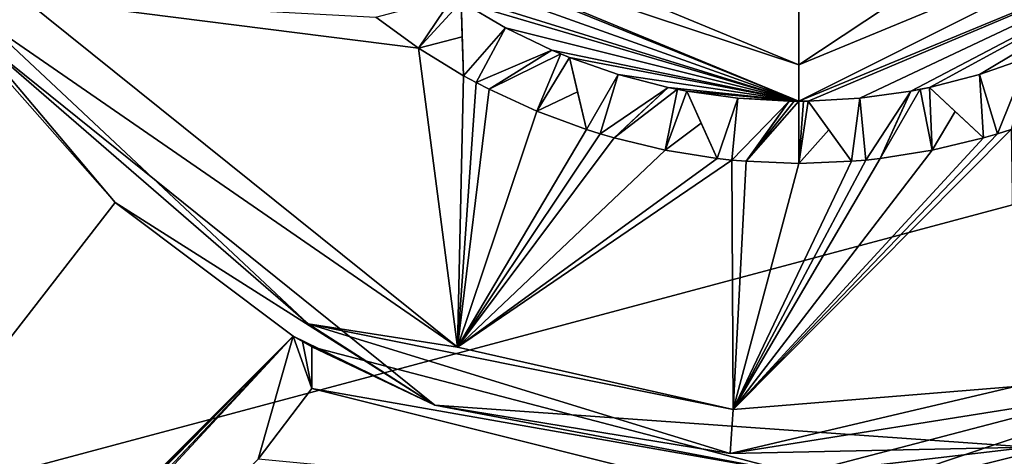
# Model space of a CAD drawing. Extents: x -50 to 50, y -119 to 244.
# Tile 42 of 112: x -6.26 to 1.65, y -7.86 to -4.34. Entities that reach past the tile are written whole.
import ezdxf

# ---------------------------------------------------------------- set-up
doc = ezdxf.new("R2010")
doc.units = 0
doc.header["$LTSCALE"] = 65.185185
for name, color, linetype in [('114', 7, 'CONTINUOUS'), ('116', 7, 'CONTINUOUS'), ('118', 7, 'CONTINUOUS'), ('119', 7, 'CONTINUOUS'), ('149', 7, 'CONTINUOUS'), ('151', 7, 'CONTINUOUS'), ('152', 7, 'CONTINUOUS'), ('153', 7, 'CONTINUOUS'), ('154', 7, 'CONTINUOUS'), ('155', 7, 'CONTINUOUS'), ('156', 7, 'CONTINUOUS'), ('157', 7, 'CONTINUOUS'), ('158', 7, 'CONTINUOUS'), ('159', 7, 'CONTINUOUS'), ('160', 7, 'CONTINUOUS'), ('161', 7, 'CONTINUOUS'), ('162', 7, 'CONTINUOUS'), ('163', 7, 'CONTINUOUS'), ('164', 7, 'CONTINUOUS'), ('165', 7, 'CONTINUOUS'), ('166', 7, 'CONTINUOUS'), ('167', 7, 'CONTINUOUS'), ('168', 7, 'CONTINUOUS'), ('390', 7, 'CONTINUOUS'), ('402', 7, 'CONTINUOUS'), ('403', 7, 'CONTINUOUS'), ('425', 7, 'CONTINUOUS'), ('728', 7, 'CONTINUOUS'), ('872', 7, 'CONTINUOUS'), ('873', 7, 'CONTINUOUS'), ('943', 7, 'CONTINUOUS'), ('955', 7, 'CONTINUOUS'), ('956', 7, 'CONTINUOUS'), ('957', 7, 'CONTINUOUS'), ('958', 7, 'CONTINUOUS'), ('959', 7, 'CONTINUOUS')]:
    doc.layers.add(name, color=color, linetype=linetype)

msp = doc.modelspace()

# ---------------------------------------------------------------- linework, layer by layer
at = {"layer": '114', "linetype": 'CONTINUOUS'}
for points in [[(-20.3561, -11.7422, 71), (23.5, 0, 71), (-23.5, 0, 71), (-20.3561, -11.7422, 71)], [(20.3561, -11.7422, 71), (23.5, 0, 71), (-20.3561, -11.7422, 71), (20.3561, -11.7422, 71)]]:
    msp.add_3dface(points, dxfattribs=at)
at = {"layer": '116', "linetype": 'CONTINUOUS'}
for points in [[(-2.7439, -6.98, 43), (-6.2361, -4.1667, 43), (-3.0556, -4.5731, 43), (-2.7439, -6.98, 43)], [(-3.0556, -4.5731, 43), (-6.2361, -4.1667, 43), (-3.3986, -4.3243, 43), (-3.0556, -4.5731, 43)], [(-2.6946, -4.7947, 43), (-2.7439, -6.98, 43), (-3.0556, -4.5731, 43), (-2.6946, -4.7947, 43)], [(-2.5927, -4.8506, 43), (-2.7439, -6.98, 43), (-2.6946, -4.7947, 43), (-2.5927, -4.8506, 43)], [(-2.4896, -4.9043, 43), (-2.7439, -6.98, 43), (-2.5927, -4.8506, 43), (-2.4896, -4.9043, 43)], [(-2.1048, -5.0813, 43), (-2.7439, -6.98, 43), (-2.4896, -4.9043, 43), (-2.1048, -5.0813, 43)], [(-1.7074, -5.2283, 43), (-2.7439, -6.98, 43), (-2.1048, -5.0813, 43), (-1.7074, -5.2283, 43)], [(-1.5966, -5.2632, 43), (-2.7439, -6.98, 43), (-1.7074, -5.2283, 43), (-1.5966, -5.2632, 43)], [(-1.485, -5.2957, 43), (-2.7439, -6.98, 43), (-1.5966, -5.2632, 43), (-1.485, -5.2957, 43)], [(-1.073, -5.3943, 43), (-2.7439, -6.98, 43), (-1.485, -5.2957, 43), (-1.073, -5.3943, 43)], [(1.738, -7.2958, 43), (-0.5272, -7.4814, 43), (1.7074, -5.2283, 43), (1.738, -7.2958, 43)], [(1.7074, -5.2283, 43), (-0.5272, -7.4814, 43), (1.5966, -5.2632, 43), (1.7074, -5.2283, 43)], [(1.5966, -5.2632, 43), (-0.5272, -7.4814, 43), (1.485, -5.2957, 43), (1.5966, -5.2632, 43)], [(1.485, -5.2957, 43), (-0.5272, -7.4814, 43), (1.073, -5.3943, 43), (1.485, -5.2957, 43)], [(-0.6546, -5.4609, 43), (-2.7439, -6.98, 43), (-1.073, -5.3943, 43), (-0.6546, -5.4609, 43)], [(1.073, -5.3943, 43), (-0.5272, -7.4814, 43), (0.6546, -5.4609, 43), (1.073, -5.3943, 43)], [(-0.5391, -5.4735, 43), (-2.7439, -6.98, 43), (-0.6546, -5.4609, 43), (-0.5391, -5.4735, 43)], [(-0.5272, -7.4814, 43), (-2.7439, -6.98, 43), (-0.5391, -5.4735, 43), (-0.5272, -7.4814, 43)], [(-0.4234, -5.4837, 43), (-0.5272, -7.4814, 43), (-0.5391, -5.4735, 43), (-0.4234, -5.4837, 43)], [(0.6546, -5.4609, 43), (-0.5272, -7.4814, 43), (0.5391, -5.4735, 43), (0.6546, -5.4609, 43)], [(0.5391, -5.4735, 43), (-0.5272, -7.4814, 43), (0.4234, -5.4837, 43), (0.5391, -5.4735, 43)], [(0.4234, -5.4837, 43), (-0.5272, -7.4814, 43), (0, -5.5, 43), (0.4234, -5.4837, 43)], [(0, -5.5, 43), (-0.5272, -7.4814, 43), (-0.4234, -5.4837, 43), (0, -5.5, 43)]]:
    msp.add_3dface(points, dxfattribs=at)
at = {"layer": '118', "linetype": 'CONTINUOUS'}
for points in [[(0, -5, 68), (-3.4811, -3.5891, 55), (-3.5355, -3.5355, 68), (0, -5, 68)], [(-3.172, -3.8651, 55), (-3.4811, -3.5891, 55), (0, -5, 68), (-3.172, -3.8651, 55)], [(-2.841, -4.1145, 55), (-3.172, -3.8651, 55), (0, -5, 68), (-2.841, -4.1145, 55)], [(-2.7141, -4.1993, 55), (-2.841, -4.1145, 55), (0, -5, 68), (-2.7141, -4.1993, 55)], [(-2.357, -4.4096, 55), (-2.7141, -4.1993, 55), (0, -5, 68), (-2.357, -4.4096, 55)], [(-1.9837, -4.5896, 55), (-2.357, -4.4096, 55), (0, -5, 68), (-1.9837, -4.5896, 55)], [(-1.9837, -4.5896, 43.5), (-1.9837, -4.5896, 55), (-1.8427, -4.6481, 55), (-1.9837, -4.5896, 43.5)], [(-1.8427, -4.6481, 55), (-1.9837, -4.5896, 55), (0, -5, 68), (-1.8427, -4.6481, 55)], [(-1.9134, -4.6194, 43.5), (-1.9837, -4.5896, 43.5), (-1.8427, -4.6481, 55), (-1.9134, -4.6194, 43.5)], [(-1.8427, -4.6481, 43.5), (-1.9134, -4.6194, 43.5), (-1.8427, -4.6481, 55), (-1.8427, -4.6481, 43.5)], [(-1.4514, -4.7847, 55), (-1.8427, -4.6481, 55), (0, -5, 68), (-1.4514, -4.7847, 55)], [(-1.0502, -4.8885, 55), (-1.4514, -4.7847, 55), (0, -5, 68), (-1.0502, -4.8885, 55)], [(-1.0502, -4.8885, 43.5), (-1.0502, -4.8885, 55), (-0.9005, -4.9182, 55), (-1.0502, -4.8885, 43.5)], [(-0.9005, -4.9182, 55), (-1.0502, -4.8885, 55), (0, -5, 68), (-0.9005, -4.9182, 55)], [(-0.9755, -4.9039, 43.5), (-1.0502, -4.8885, 43.5), (-0.9005, -4.9182, 55), (-0.9755, -4.9039, 43.5)], [(-0.9005, -4.9182, 43.5), (-0.9755, -4.9039, 43.5), (-0.9005, -4.9182, 55), (-0.9005, -4.9182, 43.5)], [(-0.4901, -4.9759, 55), (-0.9005, -4.9182, 55), (0, -5, 68), (-0.4901, -4.9759, 55)], [(-0.0763, -4.9994, 55), (-0.4901, -4.9759, 55), (0, -5, 68), (-0.0763, -4.9994, 55)], [(-0.0763, -4.9994, 43.5), (-0.0763, -4.9994, 55), (0, -5, 68), (-0.0763, -4.9994, 43.5)], [(-0.0382, -4.9999, 43.5), (-0.0763, -4.9994, 43.5), (0, -5, 68), (-0.0382, -4.9999, 43.5)], [(0, -5, 43.5), (-0.0382, -4.9999, 43.5), (0, -5, 68), (0, -5, 43.5)]]:
    msp.add_3dface(points, dxfattribs=at)
at = {"layer": '119', "linetype": 'CONTINUOUS'}
for points in [[(0, -5, 68), (3.5355, -3.5355, 68), (0.0763, -4.9994, 55), (0, -5, 68)], [(0.0763, -4.9994, 55), (3.5355, -3.5355, 68), (0.4901, -4.9759, 55), (0.0763, -4.9994, 55)], [(0.4901, -4.9759, 55), (3.5355, -3.5355, 68), (0.9005, -4.9182, 55), (0.4901, -4.9759, 55)], [(0.9005, -4.9182, 55), (3.5355, -3.5355, 68), (1.0502, -4.8885, 55), (0.9005, -4.9182, 55)], [(1.0502, -4.8885, 55), (3.5355, -3.5355, 68), (1.4514, -4.7847, 55), (1.0502, -4.8885, 55)], [(1.4514, -4.7847, 55), (3.5355, -3.5355, 68), (1.8427, -4.6481, 55), (1.4514, -4.7847, 55)], [(0.9005, -4.9182, 43.5), (0.9005, -4.9182, 55), (1.0502, -4.8885, 55), (0.9005, -4.9182, 43.5)], [(0.9755, -4.9039, 43.5), (0.9005, -4.9182, 43.5), (1.0502, -4.8885, 55), (0.9755, -4.9039, 43.5)], [(1.0502, -4.8885, 43.5), (0.9755, -4.9039, 43.5), (1.0502, -4.8885, 55), (1.0502, -4.8885, 43.5)], [(0, -5, 43.5), (0, -5, 68), (0.0763, -4.9994, 55), (0, -5, 43.5)], [(0.0382, -4.9999, 43.5), (0, -5, 43.5), (0.0763, -4.9994, 55), (0.0382, -4.9999, 43.5)], [(0.0763, -4.9994, 43.5), (0.0382, -4.9999, 43.5), (0.0763, -4.9994, 55), (0.0763, -4.9994, 43.5)]]:
    msp.add_3dface(points, dxfattribs=at)
at = {"layer": '149', "linetype": 'CONTINUOUS'}
for points in [[(1.4514, -4.7847, 55), (1.8427, -4.6481, 55), (1.5966, -5.2632, 55), (1.4514, -4.7847, 55)], [(1.5966, -5.2632, 55), (1.8427, -4.6481, 55), (1.7074, -5.2283, 55), (1.5966, -5.2632, 55)], [(1.0502, -4.8885, 55), (1.4514, -4.7847, 55), (1.485, -5.2957, 55), (1.0502, -4.8885, 55)], [(1.485, -5.2957, 55), (1.4514, -4.7847, 55), (1.5966, -5.2632, 55), (1.485, -5.2957, 55)]]:
    msp.add_3dface(points, dxfattribs=at)
at = {"layer": '151', "linetype": 'CONTINUOUS'}
for points in [[(1.5966, -5.2632, 43), (1.485, -5.2957, 43), (1.5966, -5.2632, 55), (1.5966, -5.2632, 43)], [(1.485, -5.2957, 43), (1.485, -5.2957, 55), (1.5966, -5.2632, 55), (1.485, -5.2957, 43)], [(1.7074, -5.2283, 43), (1.5966, -5.2632, 43), (1.7074, -5.2283, 55), (1.7074, -5.2283, 43)], [(1.5966, -5.2632, 43), (1.5966, -5.2632, 55), (1.7074, -5.2283, 55), (1.5966, -5.2632, 43)]]:
    msp.add_3dface(points, dxfattribs=at)
at = {"layer": '152', "linetype": 'CONTINUOUS'}
for points in [[(1.485, -5.2957, 43), (1.0502, -4.8885, 55), (1.485, -5.2957, 55), (1.485, -5.2957, 43)], [(1.0502, -4.8885, 55), (1.485, -5.2957, 43), (1.2574, -5.0826, 43.2642), (1.0502, -4.8885, 55)], [(1.0502, -4.8885, 43.5), (1.0502, -4.8885, 55), (1.2574, -5.0826, 43.2642), (1.0502, -4.8885, 43.5)]]:
    msp.add_3dface(points, dxfattribs=at)
at = {"layer": '153', "linetype": 'CONTINUOUS'}
for points in [[(0.0763, -4.9994, 55), (0.4901, -4.9759, 55), (0.4234, -5.4837, 55), (0.0763, -4.9994, 55)], [(0.4234, -5.4837, 55), (0.4901, -4.9759, 55), (0.5391, -5.4735, 55), (0.4234, -5.4837, 55)], [(0.4901, -4.9759, 55), (0.9005, -4.9182, 55), (0.5391, -5.4735, 55), (0.4901, -4.9759, 55)], [(0.5391, -5.4735, 55), (0.9005, -4.9182, 55), (0.6546, -5.4609, 55), (0.5391, -5.4735, 55)]]:
    msp.add_3dface(points, dxfattribs=at)
at = {"layer": '154', "linetype": 'CONTINUOUS'}
for points in [[(0.9005, -4.9182, 55), (0.9005, -4.9182, 43.5), (0.6546, -5.4609, 55), (0.9005, -4.9182, 55)], [(0.6546, -5.4609, 55), (0.9005, -4.9182, 43.5), (0.7833, -5.1769, 43.2642), (0.6546, -5.4609, 55)], [(0.6546, -5.4609, 43), (0.6546, -5.4609, 55), (0.7833, -5.1769, 43.2642), (0.6546, -5.4609, 43)]]:
    msp.add_3dface(points, dxfattribs=at)
at = {"layer": '155', "linetype": 'CONTINUOUS'}
for points in [[(0.5391, -5.4735, 43), (0.4234, -5.4837, 43), (0.5391, -5.4735, 55), (0.5391, -5.4735, 43)], [(0.4234, -5.4837, 43), (0.4234, -5.4837, 55), (0.5391, -5.4735, 55), (0.4234, -5.4837, 43)], [(0.6546, -5.4609, 43), (0.5391, -5.4735, 43), (0.6546, -5.4609, 55), (0.6546, -5.4609, 43)], [(0.5391, -5.4735, 43), (0.5391, -5.4735, 55), (0.6546, -5.4609, 55), (0.5391, -5.4735, 43)]]:
    msp.add_3dface(points, dxfattribs=at)
at = {"layer": '156', "linetype": 'CONTINUOUS'}
for points in [[(0.4234, -5.4837, 43), (0.0763, -4.9994, 55), (0.4234, -5.4837, 55), (0.4234, -5.4837, 43)], [(0.0763, -4.9994, 55), (0.4234, -5.4837, 43), (0.2417, -5.2302, 43.2642), (0.0763, -4.9994, 55)], [(0.0763, -4.9994, 43.5), (0.0763, -4.9994, 55), (0.2417, -5.2302, 43.2642), (0.0763, -4.9994, 43.5)]]:
    msp.add_3dface(points, dxfattribs=at)
at = {"layer": '157', "linetype": 'CONTINUOUS'}
for points in [[(-0.9005, -4.9182, 55), (-0.4901, -4.9759, 55), (-0.6546, -5.4609, 55), (-0.9005, -4.9182, 55)], [(-0.6546, -5.4609, 55), (-0.4901, -4.9759, 55), (-0.5391, -5.4735, 55), (-0.6546, -5.4609, 55)], [(-0.4901, -4.9759, 55), (-0.0763, -4.9994, 55), (-0.5391, -5.4735, 55), (-0.4901, -4.9759, 55)], [(-0.5391, -5.4735, 55), (-0.0763, -4.9994, 55), (-0.4234, -5.4837, 55), (-0.5391, -5.4735, 55)]]:
    msp.add_3dface(points, dxfattribs=at)
at = {"layer": '158', "linetype": 'CONTINUOUS'}
for points in [[(-0.0763, -4.9994, 55), (-0.0763, -4.9994, 43.5), (-0.4234, -5.4837, 55), (-0.0763, -4.9994, 55)], [(-0.4234, -5.4837, 55), (-0.0763, -4.9994, 43.5), (-0.2418, -5.2303, 43.2642), (-0.4234, -5.4837, 55)], [(-0.4234, -5.4837, 43), (-0.4234, -5.4837, 55), (-0.2418, -5.2303, 43.2642), (-0.4234, -5.4837, 43)]]:
    msp.add_3dface(points, dxfattribs=at)
at = {"layer": '159', "linetype": 'CONTINUOUS'}
for points in [[(-0.5391, -5.4735, 43), (-0.6546, -5.4609, 43), (-0.5391, -5.4735, 55), (-0.5391, -5.4735, 43)], [(-0.6546, -5.4609, 43), (-0.6546, -5.4609, 55), (-0.5391, -5.4735, 55), (-0.6546, -5.4609, 43)], [(-0.4234, -5.4837, 43), (-0.5391, -5.4735, 43), (-0.4234, -5.4837, 55), (-0.4234, -5.4837, 43)], [(-0.5391, -5.4735, 43), (-0.5391, -5.4735, 55), (-0.4234, -5.4837, 55), (-0.5391, -5.4735, 43)]]:
    msp.add_3dface(points, dxfattribs=at)
at = {"layer": '160', "linetype": 'CONTINUOUS'}
for points in [[(-0.6546, -5.4609, 43), (-0.9005, -4.9182, 55), (-0.6546, -5.4609, 55), (-0.6546, -5.4609, 43)], [(-0.9005, -4.9182, 55), (-0.6546, -5.4609, 43), (-0.7833, -5.1769, 43.2642), (-0.9005, -4.9182, 55)], [(-0.9005, -4.9182, 43.5), (-0.9005, -4.9182, 55), (-0.7833, -5.1769, 43.2642), (-0.9005, -4.9182, 43.5)]]:
    msp.add_3dface(points, dxfattribs=at)
at = {"layer": '161', "linetype": 'CONTINUOUS'}
for points in [[(-1.8427, -4.6481, 55), (-1.4514, -4.7847, 55), (-1.7074, -5.2283, 55), (-1.8427, -4.6481, 55)], [(-1.7074, -5.2283, 55), (-1.4514, -4.7847, 55), (-1.5966, -5.2632, 55), (-1.7074, -5.2283, 55)], [(-1.4514, -4.7847, 55), (-1.0502, -4.8885, 55), (-1.5966, -5.2632, 55), (-1.4514, -4.7847, 55)], [(-1.5966, -5.2632, 55), (-1.0502, -4.8885, 55), (-1.485, -5.2957, 55), (-1.5966, -5.2632, 55)]]:
    msp.add_3dface(points, dxfattribs=at)
at = {"layer": '162', "linetype": 'CONTINUOUS'}
for points in [[(-1.0502, -4.8885, 55), (-1.0502, -4.8885, 43.5), (-1.485, -5.2957, 55), (-1.0502, -4.8885, 55)], [(-1.485, -5.2957, 55), (-1.0502, -4.8885, 43.5), (-1.2575, -5.0826, 43.2642), (-1.485, -5.2957, 55)], [(-1.485, -5.2957, 43), (-1.485, -5.2957, 55), (-1.2575, -5.0826, 43.2642), (-1.485, -5.2957, 43)]]:
    msp.add_3dface(points, dxfattribs=at)
at = {"layer": '163', "linetype": 'CONTINUOUS'}
for points in [[(-1.5966, -5.2632, 43), (-1.7074, -5.2283, 43), (-1.5966, -5.2632, 55), (-1.5966, -5.2632, 43)], [(-1.7074, -5.2283, 43), (-1.7074, -5.2283, 55), (-1.5966, -5.2632, 55), (-1.7074, -5.2283, 43)], [(-1.485, -5.2957, 43), (-1.5966, -5.2632, 43), (-1.485, -5.2957, 55), (-1.485, -5.2957, 43)], [(-1.5966, -5.2632, 43), (-1.5966, -5.2632, 55), (-1.485, -5.2957, 55), (-1.5966, -5.2632, 43)]]:
    msp.add_3dface(points, dxfattribs=at)
at = {"layer": '164', "linetype": 'CONTINUOUS'}
for points in [[(-1.7074, -5.2283, 43), (-1.8427, -4.6481, 55), (-1.7074, -5.2283, 55), (-1.7074, -5.2283, 43)], [(-1.8427, -4.6481, 55), (-1.7074, -5.2283, 43), (-1.7782, -4.9246, 43.2642), (-1.8427, -4.6481, 55)], [(-1.8427, -4.6481, 43.5), (-1.8427, -4.6481, 55), (-1.7782, -4.9246, 43.2642), (-1.8427, -4.6481, 43.5)]]:
    msp.add_3dface(points, dxfattribs=at)
at = {"layer": '165', "linetype": 'CONTINUOUS'}
for points in [[(-2.7141, -4.1993, 55), (-2.357, -4.4096, 55), (-2.6946, -4.7947, 55), (-2.7141, -4.1993, 55)], [(-2.6946, -4.7947, 55), (-2.357, -4.4096, 55), (-2.5927, -4.8506, 55), (-2.6946, -4.7947, 55)], [(-2.357, -4.4096, 55), (-1.9837, -4.5896, 55), (-2.5927, -4.8506, 55), (-2.357, -4.4096, 55)], [(-2.5927, -4.8506, 55), (-1.9837, -4.5896, 55), (-2.4896, -4.9043, 55), (-2.5927, -4.8506, 55)]]:
    msp.add_3dface(points, dxfattribs=at)
at = {"layer": '166', "linetype": 'CONTINUOUS'}
for points in [[(-1.9837, -4.5896, 55), (-1.9837, -4.5896, 43.5), (-2.4896, -4.9043, 55), (-1.9837, -4.5896, 55)], [(-2.4896, -4.9043, 55), (-1.9837, -4.5896, 43.5), (-2.2249, -4.7396, 43.2642), (-2.4896, -4.9043, 55)], [(-2.4896, -4.9043, 43), (-2.4896, -4.9043, 55), (-2.2249, -4.7396, 43.2642), (-2.4896, -4.9043, 43)]]:
    msp.add_3dface(points, dxfattribs=at)
at = {"layer": '167', "linetype": 'CONTINUOUS'}
for points in [[(-2.5927, -4.8506, 43), (-2.6946, -4.7947, 43), (-2.5927, -4.8506, 55), (-2.5927, -4.8506, 43)], [(-2.6946, -4.7947, 43), (-2.6946, -4.7947, 55), (-2.5927, -4.8506, 55), (-2.6946, -4.7947, 43)], [(-2.4896, -4.9043, 43), (-2.5927, -4.8506, 43), (-2.4896, -4.9043, 55), (-2.4896, -4.9043, 43)], [(-2.5927, -4.8506, 43), (-2.5927, -4.8506, 55), (-2.4896, -4.9043, 55), (-2.5927, -4.8506, 43)]]:
    msp.add_3dface(points, dxfattribs=at)
at = {"layer": '168', "linetype": 'CONTINUOUS'}
for points in [[(-2.6946, -4.7947, 43), (-2.7141, -4.1993, 55), (-2.6946, -4.7947, 55), (-2.6946, -4.7947, 43)], [(-2.7141, -4.1993, 55), (-2.6946, -4.7947, 43), (-2.7048, -4.4831, 43.2642), (-2.7141, -4.1993, 55)], [(-2.7141, -4.1993, 43.5), (-2.7141, -4.1993, 55), (-2.7048, -4.4831, 43.2642), (-2.7141, -4.1993, 43.5)]]:
    msp.add_3dface(points, dxfattribs=at)
at = {"layer": '390', "linetype": 'CONTINUOUS'}
for points in [[(0, -8, 68), (-3.9138, -7.3114, 68.7073), (-3.9134, -6.9775, 68), (0, -8, 68)], [(3.9138, -7.3114, 68.7073), (0, -8.2929, 68.7071), (3.9134, -6.9775, 68), (3.9138, -7.3114, 68.7073)], [(3.9134, -6.9775, 68), (0, -8.2929, 68.7071), (0, -8, 68), (3.9134, -6.9775, 68)], [(-3.9138, -7.3114, 68.7073), (0, -8.2929, 68.7071), (-4.3457, -7.8813, 69), (-3.9138, -7.3114, 68.7073)], [(0, -8.2929, 68.7071), (-3.9138, -7.3114, 68.7073), (0, -8, 68), (0, -8.2929, 68.7071)], [(3.9138, -7.3114, 68.7073), (4.3457, -7.8813, 69), (0, -9, 69), (3.9138, -7.3114, 68.7073)], [(0, -8.2929, 68.7071), (3.9138, -7.3114, 68.7073), (0, -9, 69), (0, -8.2929, 68.7071)]]:
    msp.add_3dface(points, dxfattribs=at)
at = {"layer": '402', "linetype": 'CONTINUOUS'}
for points in [[(0, -4.7071, 68.7071), (0, -4, 69), (2.826, -2.8309, 69), (0, -4.7071, 68.7071)], [(3.3284, -3.3284, 68.7071), (0, -4.7071, 68.7071), (2.826, -2.8309, 69), (3.3284, -3.3284, 68.7071)], [(3.5355, -3.5355, 68), (0, -5, 68), (3.3284, -3.3284, 68.7071), (3.5355, -3.5355, 68)], [(0, -5, 68), (0, -4.7071, 68.7071), (3.3284, -3.3284, 68.7071), (0, -5, 68)]]:
    msp.add_3dface(points, dxfattribs=at)
at = {"layer": '403', "linetype": 'CONTINUOUS'}
for points in [[(0, -4.7071, 68.7071), (-3.5355, -3.5355, 68), (-3.3284, -3.3284, 68.7071), (0, -4.7071, 68.7071)], [(0, -4, 69), (0, -4.7071, 68.7071), (-3.3284, -3.3284, 68.7071), (0, -4, 69)], [(0, -5, 68), (-3.5355, -3.5355, 68), (0, -4.7071, 68.7071), (0, -5, 68)]]:
    msp.add_3dface(points, dxfattribs=at)
at = {"layer": '425', "linetype": 'CONTINUOUS'}
for points in [[(-6.2361, -4.1667, 43), (-2.7439, -6.98, 43), (-6.5301, -4.3631, 43.1464), (-6.2361, -4.1667, 43)], [(-3.9435, -6.7917, 43.1464), (-6.6518, -4.4444, 43.5), (-6.5301, -4.3631, 43.1464), (-3.9435, -6.7917, 43.1464)], [(-2.7439, -6.98, 43), (-3.9435, -6.7917, 43.1464), (-6.5301, -4.3631, 43.1464), (-2.7439, -6.98, 43)], [(-2.9239, -7.4465, 43.5), (-6.6518, -4.4444, 43.5), (-3.9435, -6.7917, 43.1464), (-2.9239, -7.4465, 43.5)], [(-2.7439, -6.98, 43), (-0.5272, -7.4814, 43), (-3.9435, -6.7917, 43.1464), (-2.7439, -6.98, 43)], [(-0.5272, -7.4814, 43), (-0.552, -7.8341, 43.1464), (-3.9435, -6.7917, 43.1464), (-0.5272, -7.4814, 43)], [(-0.552, -7.8341, 43.1464), (-2.9239, -7.4465, 43.5), (-3.9435, -6.7917, 43.1464), (-0.552, -7.8341, 43.1464)], [(1.738, -7.2958, 43), (2.9521, -7.2776, 43.1464), (-0.552, -7.8341, 43.1464), (1.738, -7.2958, 43)], [(2.9521, -7.2776, 43.1464), (1.8507, -7.783, 43.5), (-0.552, -7.8341, 43.1464), (2.9521, -7.2776, 43.1464)], [(-0.5272, -7.4814, 43), (1.738, -7.2958, 43), (-0.552, -7.8341, 43.1464), (-0.5272, -7.4814, 43)], [(1.8507, -7.783, 43.5), (-2.9239, -7.4465, 43.5), (-0.552, -7.8341, 43.1464), (1.8507, -7.783, 43.5)]]:
    msp.add_3dface(points, dxfattribs=at)
at = {"layer": '728', "linetype": 'CONTINUOUS'}
msp.add_3dface([(-6.7762, -3.6771, 43), (-6.2361, -4.1667, 43), (-6.5301, -4.3631, 43.1464), (-6.7762, -3.6771, 43)], dxfattribs=at)
at = {"layer": '872', "linetype": 'CONTINUOUS'}
for points in [[(-14.0777, -16.9061, 67.5), (-6.9701, -4.1417, 67.5), (-5.4954, -5.8139, 67.5), (-14.0777, -16.9061, 67.5)], [(-6.9701, -4.1417, 67.5), (-6.6518, -4.4444, 67.5), (-5.4954, -5.8139, 67.5), (-6.9701, -4.1417, 67.5)], [(-4.063, -6.8914, 67.5), (-14.0777, -16.9061, 67.5), (-5.4954, -5.8139, 67.5), (-4.063, -6.8914, 67.5)]]:
    msp.add_3dface(points, dxfattribs=at)
at = {"layer": '873', "linetype": 'CONTINUOUS'}
for points in [[(-14.0133, -16.9596, 67.7501), (-14.0777, -16.9061, 67.5), (-4.063, -6.8914, 67.5), (-14.0133, -16.9596, 67.7501)], [(-13.9487, -17.0128, 68), (-14.0133, -16.9596, 67.7501), (-4.063, -6.8914, 67.5), (-13.9487, -17.0128, 68)], [(-13.9487, -17.0128, 68), (-4.063, -6.8914, 67.5), (-13.5562, -16.9536, 68.7072), (-13.9487, -17.0128, 68)], [(-13.5562, -16.9536, 68.7072), (-4.063, -6.8914, 67.5), (-13.5474, -16.9491, 68.7161), (-13.5562, -16.9536, 68.7072)], [(-13.5474, -16.9491, 68.7161), (-4.063, -6.8914, 67.5), (-12.9759, -16.5114, 69), (-13.5474, -16.9491, 68.7161)], [(-4.063, -6.8914, 67.5), (-4.3457, -7.8813, 69), (-12.9759, -16.5114, 69), (-4.063, -6.8914, 67.5)], [(-3.9138, -7.3114, 68.7073), (-4.3457, -7.8813, 69), (-4.063, -6.8914, 67.5), (-3.9138, -7.3114, 68.7073)], [(-3.9138, -7.3114, 68.7073), (-4.063, -6.8914, 67.5), (-3.9884, -6.9349, 67.7505), (-3.9138, -7.3114, 68.7073)], [(-3.9134, -6.9775, 68), (-3.9138, -7.3114, 68.7073), (-3.9884, -6.9349, 67.7505), (-3.9134, -6.9775, 68)]]:
    msp.add_3dface(points, dxfattribs=at)
at = {"layer": '943', "linetype": 'CONTINUOUS'}
for points in [[(-6.6518, -4.4444, 43.5), (-2.9239, -7.4465, 43.5), (-6.6518, -4.4444, 67.5), (-6.6518, -4.4444, 43.5)], [(-6.6518, -4.4444, 67.5), (-2.9239, -7.4465, 43.5), (-5.4954, -5.8139, 67.5), (-6.6518, -4.4444, 67.5)], [(-2.9239, -7.4465, 43.5), (-4.063, -6.8914, 67.5), (-5.4954, -5.8139, 67.5), (-2.9239, -7.4465, 43.5)], [(-4.063, -6.8914, 67.5), (-2.9239, -7.4465, 43.5), (-3.9884, -6.9349, 67.7505), (-4.063, -6.8914, 67.5)], [(-2.9239, -7.4465, 43.5), (-3.9134, -6.9775, 68), (-3.9884, -6.9349, 67.7505), (-2.9239, -7.4465, 43.5)], [(0, -8, 68), (-3.9134, -6.9775, 68), (-2.9239, -7.4465, 43.5), (0, -8, 68)], [(3.9134, -6.9775, 68), (0, -8, 68), (1.8507, -7.783, 43.5), (3.9134, -6.9775, 68)], [(0, -8, 68), (-2.9239, -7.4465, 43.5), (1.8507, -7.783, 43.5), (0, -8, 68)]]:
    msp.add_3dface(points, dxfattribs=at)
at = {"layer": '955', "linetype": 'CONTINUOUS'}
for points in [[(1.073, -5.3943, 43), (0.6546, -5.4609, 43), (0.9755, -4.9039, 43.5), (1.073, -5.3943, 43)], [(0.6546, -5.4609, 43), (0.9005, -4.9182, 43.5), (0.9755, -4.9039, 43.5), (0.6546, -5.4609, 43)], [(1.073, -5.3943, 43), (0.9755, -4.9039, 43.5), (1.0502, -4.8885, 43.5), (1.073, -5.3943, 43)], [(1.073, -5.3943, 43), (1.0502, -4.8885, 43.5), (1.2574, -5.0826, 43.2642), (1.073, -5.3943, 43)], [(0.9005, -4.9182, 43.5), (0.6546, -5.4609, 43), (0.7833, -5.1769, 43.2642), (0.9005, -4.9182, 43.5)], [(1.485, -5.2957, 43), (1.073, -5.3943, 43), (1.2574, -5.0826, 43.2642), (1.485, -5.2957, 43)]]:
    msp.add_3dface(points, dxfattribs=at)
at = {"layer": '956', "linetype": 'CONTINUOUS'}
for points in [[(-0.4234, -5.4837, 43), (-0.0763, -4.9994, 43.5), (-0.0382, -4.9999, 43.5), (-0.4234, -5.4837, 43)], [(-0.0763, -4.9994, 43.5), (-0.4234, -5.4837, 43), (-0.2418, -5.2303, 43.2642), (-0.0763, -4.9994, 43.5)], [(-0.4234, -5.4837, 43), (-0.0382, -4.9999, 43.5), (0, -5, 43.5), (-0.4234, -5.4837, 43)], [(0, -5.5, 43), (-0.4234, -5.4837, 43), (0, -5, 43.5), (0, -5.5, 43)], [(0, -5.5, 43), (0.0382, -4.9999, 43.5), (0.0763, -4.9994, 43.5), (0, -5.5, 43)], [(0, -5.5, 43), (0.0763, -4.9994, 43.5), (0.2417, -5.2302, 43.2642), (0, -5.5, 43)], [(0, -5.5, 43), (0, -5, 43.5), (0.0382, -4.9999, 43.5), (0, -5.5, 43)], [(0.4234, -5.4837, 43), (0, -5.5, 43), (0.2417, -5.2302, 43.2642), (0.4234, -5.4837, 43)]]:
    msp.add_3dface(points, dxfattribs=at)
at = {"layer": '957', "linetype": 'CONTINUOUS'}
for points in [[(-1.485, -5.2957, 43), (-1.0502, -4.8885, 43.5), (-0.9755, -4.9039, 43.5), (-1.485, -5.2957, 43)], [(-1.0502, -4.8885, 43.5), (-1.485, -5.2957, 43), (-1.2575, -5.0826, 43.2642), (-1.0502, -4.8885, 43.5)], [(-1.073, -5.3943, 43), (-1.485, -5.2957, 43), (-0.9755, -4.9039, 43.5), (-1.073, -5.3943, 43)], [(-1.073, -5.3943, 43), (-0.9755, -4.9039, 43.5), (-0.9005, -4.9182, 43.5), (-1.073, -5.3943, 43)], [(-1.073, -5.3943, 43), (-0.9005, -4.9182, 43.5), (-0.7833, -5.1769, 43.2642), (-1.073, -5.3943, 43)], [(-0.6546, -5.4609, 43), (-1.073, -5.3943, 43), (-0.7833, -5.1769, 43.2642), (-0.6546, -5.4609, 43)]]:
    msp.add_3dface(points, dxfattribs=at)
at = {"layer": '958', "linetype": 'CONTINUOUS'}
for points in [[(-2.4896, -4.9043, 43), (-1.9837, -4.5896, 43.5), (-1.9134, -4.6194, 43.5), (-2.4896, -4.9043, 43)], [(-1.9837, -4.5896, 43.5), (-2.4896, -4.9043, 43), (-2.2249, -4.7396, 43.2642), (-1.9837, -4.5896, 43.5)], [(-2.1048, -5.0813, 43), (-2.4896, -4.9043, 43), (-1.9134, -4.6194, 43.5), (-2.1048, -5.0813, 43)], [(-2.1048, -5.0813, 43), (-1.9134, -4.6194, 43.5), (-1.8427, -4.6481, 43.5), (-2.1048, -5.0813, 43)], [(-2.1048, -5.0813, 43), (-1.8427, -4.6481, 43.5), (-1.7782, -4.9246, 43.2642), (-2.1048, -5.0813, 43)], [(-1.7074, -5.2283, 43), (-2.1048, -5.0813, 43), (-1.7782, -4.9246, 43.2642), (-1.7074, -5.2283, 43)]]:
    msp.add_3dface(points, dxfattribs=at)
at = {"layer": '959', "linetype": 'CONTINUOUS'}
for points in [[(-3.0556, -4.5731, 43), (-3.3986, -4.3243, 43), (-2.7779, -4.1573, 43.5), (-3.0556, -4.5731, 43)], [(-3.0556, -4.5731, 43), (-2.7779, -4.1573, 43.5), (-2.7141, -4.1993, 43.5), (-3.0556, -4.5731, 43)], [(-3.0556, -4.5731, 43), (-2.7141, -4.1993, 43.5), (-2.7048, -4.4831, 43.2642), (-3.0556, -4.5731, 43)], [(-2.6946, -4.7947, 43), (-3.0556, -4.5731, 43), (-2.7048, -4.4831, 43.2642), (-2.6946, -4.7947, 43)]]:
    msp.add_3dface(points, dxfattribs=at)

doc.saveas('drawing.dxf')
